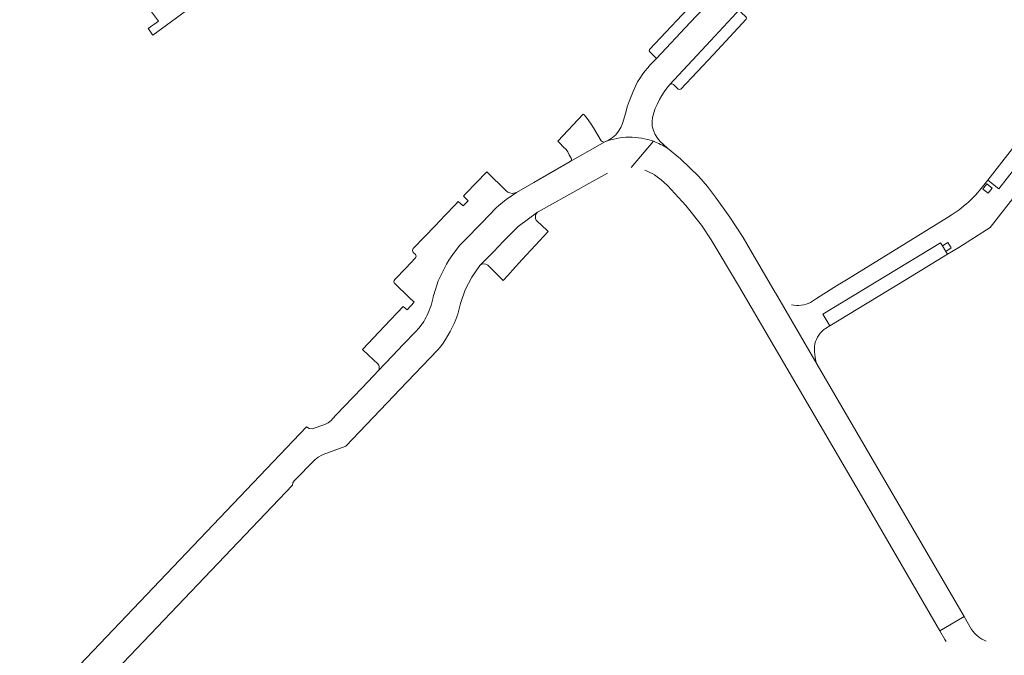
# Model space of a CAD drawing. Header units: metres. Extents: x 166325 to 190320, y 381923 to 404576.
# Tile 20 of 256: x 171081 to 171255, y 383507 to 383620. Entities that reach past the tile are written whole.
import ezdxf

# ---------------------------------------------------------------- set-up
doc = ezdxf.new("R2010")
doc.units = ezdxf.units.M
doc.layers.add('B-WE-VH-VERHARDING_BETONSTRAATSTEEN-GV', color=8, linetype='Continuous', lineweight=18)
doc.layers.add('B-WE-VH-VERHARDING_STRAATBAKSTEEN-GV', color=8, linetype='Continuous', lineweight=18)

msp = doc.modelspace()

# ---------------------------------------------------------------- linework, layer by layer
at = {"layer": 'B-WE-VH-VERHARDING_BETONSTRAATSTEEN-GV', "flags": 128}
for points in [[(171223.659, 383564.887), (171224.425, 383565.354), (171223.189, 383567.392), (171244.057, 383580.052), (171244.394, 383579.497), (171245.369, 383580.088), (171245.946, 383579.137), (171244.98, 383578.544), (171245.293, 383578.014), (171247.3, 383579.231), (171252.87, 383582.741), (171266.646, 383600.388), (171277.242, 383613.96), (171280.283, 383617.856), (171280.31, 383617.891), (171287.62, 383625.791), (171290.115, 383628.528), (171295.263, 383634.177)], [(171205.69, 383625.524), (171199.642, 383619.137), (171193.651, 383612.749), (171192.608, 383611.662), (171192.102, 383611.085), (171191.607, 383610.485), (171191.147, 383609.863), (171190.728, 383609.201), (171190.312, 383608.576), (171189.971, 383607.846), (171189.55, 383606.9), (171189.157, 383606.002), (171188.795, 383605.086), (171188.466, 383604.138), (171188.231, 383603.182), (171187.639, 383601.237), (171187.348, 383600.487), (171186.936, 383599.825), (171186.43, 383599.224), (171185.851, 383598.704), (171185.14, 383598.247), (171184.479, 383597.942)], [(171195.603, 383596.843), (171194.932, 383597.475), (171194.336, 383598.017), (171193.822, 383598.596), (171193.402, 383599.265), (171193.108, 383599.998), (171192.927, 383600.751), (171192.879, 383601.546), (171192.944, 383602.268), (171193.177, 383603.13), (171193.449, 383603.866), (171193.777, 383604.584), (171194.216, 383605.489), (171194.604, 383606.177), (171195.026, 383606.837), (171195.481, 383607.475), (171195.978, 383608.093), (171202.491, 383615.045), (171208.639, 383621.633)], [(171274.439, 383619.33), (171274.055, 383618.838), (171271.996, 383616.205), (171270.155, 383613.851), (171272.125, 383612.311), (171254.406, 383589.649), (171252.437, 383591.189), (171251.25, 383589.671), (171250.239, 383588.485), (171249.15, 383587.371), (171248.61, 383586.935), (171248.547, 383586.884), (171247.337, 383585.908), (171246.144, 383585.099), (171245.309, 383584.532), (171236.783, 383579.291), (171227.673, 383573.691), (171225.868, 383572.58), (171225.156, 383572.141), (171222.082, 383570.202), (171220.998, 383569.498)], [(171184.479, 383597.942), (171178.332, 383594.449), (171171.894, 383590.759), (171168.807, 383588.968), (171166.98, 383587.731), (171165.717, 383586.684), (171165.29, 383586.33), (171163.846, 383584.839), (171162.775, 383583.734), (171162.009, 383582.943), (171160.199, 383581.075), (171158.8, 383579.631), (171158.393, 383579.105), (171157.54, 383578.002), (171156.845, 383576.968), (171156.392, 383576.293), (171155.404, 383574.276), (171154.94, 383573.33), (171154.14, 383570.841), (171154.133, 383570.803)], [(171193.142, 383598.051), (171189.156, 383593.412)], [(171222.173, 383558.458), (171214.756, 383571.191), (171214.732, 383571.231), (171214.726, 383571.241), (171210.357, 383578.722), (171209.026, 383581.002), (171206.685, 383584.627), (171204.159, 383588.173), (171202.699, 383590.022), (171201.149, 383591.796), (171197.93, 383594.942), (171195.603, 383596.843)], [(171156.392, 383576.293), (171156.845, 383576.968), (171157.54, 383578.002), (171158.393, 383579.105), (171158.8, 383579.631), (171160.199, 383581.075), (171162.009, 383582.943), (171162.775, 383583.734), (171163.846, 383584.839), (171165.29, 383586.33), (171165.717, 383586.684), (171166.98, 383587.731), (171168.807, 383588.968), (171168.04, 383588.819), (171167.653, 383588.898), (171167.285, 383589.024), (171166.989, 383589.276), (171163.562, 383592.652), (171161.662, 383590.672), (171159.852, 383588.786), (171159.399, 383588.314), (171160.234, 383587.512), (171159.342, 383586.583), (171158.507, 383587.385), (171157.997, 383586.853), (171156.203, 383584.982), (171154.382, 383583.085), (171152.52, 383581.144), (171150.508, 383579.047), (171150.405, 383578.69), (171150.491, 383578.329), (171150.885, 383578.007), (171151.002, 383577.689), (171150.913, 383577.363), (171149.201, 383575.583), (171147.218, 383573.521)], [(171158.088, 383566.464), (171158.438, 383567.404), (171158.679, 383568.378), (171158.872, 383569.28), (171159.724, 383571.692), (171160.922, 383573.952), (171162.321, 383576.031), (171164.722, 383578.473), (171166.536, 383580.319), (171169.129, 383582.956), (171172.586, 383585.478), (171172.704, 383585.561), (171180.306, 383589.792), (171181.138, 383590.255), (171184.962, 383592.383)], [(171193.312, 383592.101), (171194.523, 383591.248), (171195.614, 383590.247), (171198.851, 383586.696), (171201.662, 383583.173), (171203.385, 383580.598), (171208.205, 383572.487), (171231.28, 383533.061), (171243.96, 383511.228), (171246.645, 383512.824), (171248.249, 383513.778), (171238.131, 383531.138), (171222.173, 383558.458)], [(171172.586, 383585.478), (171169.129, 383582.956), (171166.536, 383580.319), (171164.722, 383578.473), (171162.321, 383576.031)], [(171166.479, 383573.387), (171167.282, 383574.265), (171168.131, 383575.193), (171169.852, 383577.074), (171174.423, 383582.072), (171174.188, 383582.291), (171172.506, 383583.864)], [(171154.133, 383570.803), (171154.14, 383570.841), (171154.94, 383573.33), (171155.404, 383574.276), (171156.392, 383576.293)], [(171163.724, 383576.078), (171166.479, 383573.387)], [(171147.231, 383572.832), (171149.716, 383570.442), (171150.688, 383569.55), (171149.415, 383568.18), (171148.734, 383568.767), (171145.43, 383565.282), (171143.491, 383563.235), (171141.5, 383561.135), (171143.541, 383559.244), (171144.187, 383558.645)], [(171214.756, 383571.191), (171222.173, 383558.458)], [(171152.142, 383565.773), (171152.052, 383565.65), (171151.567, 383564.985), (171150.891, 383564.281), (171148.746, 383562.028), (171146.837, 383560.023), (171144.319, 383557.377), (171143.513, 383556.53), (171143.425, 383556.437), (171141.452, 383554.365), (171139.868, 383552.7), (171138.26, 383551.011), (171136.846, 383549.526), (171136.23, 383548.878), (171135.938, 383548.572), (171135.424, 383548.147), (171134.825, 383547.855), (171132.555, 383547.064), (171132.02, 383547.12), (171131.584, 383547.435), (171080.694, 383494.033)], [(171144.319, 383557.377), (171146.837, 383560.023), (171148.746, 383562.028), (171150.891, 383564.281), (171151.567, 383564.985), (171152.052, 383565.65), (171152.142, 383565.773)], [(171129.107, 383537.096), (171129.176, 383537.508), (171129.41, 383537.853), (171133.036, 383541.588), (171133.62, 383542.069), (171134.296, 383542.41), (171134.551, 383542.505), (171138.541, 383543.992), (171147.088, 383552.922), (171148.147, 383554.029), (171154.829, 383561.01)], [(171085.68, 383491.75), (171085.89, 383492.256), (171086.26, 383492.66), (171093.284, 383500), (171093.51, 383500.236), (171093.844, 383500.495), (171094.26, 383500.574), (171129.107, 383537.096)], [(171249.575, 383511.503), (171248.249, 383513.778), (171246.645, 383512.824), (171243.96, 383511.228), (171244.835, 383509.721)]]:
    msp.add_lwpolyline(points, dxfattribs=at)
for points in [[(171205.69, 383625.524), (171204.476, 383626.651), (171204.286, 383626.731), (171204.093, 383626.634), (171198.195, 383620.461), (171192.436, 383614.322), (171192.37, 383614.119), (171192.465, 383613.92), (171193.651, 383612.749), (171199.642, 383619.137)], [(171209.55, 383619.724), (171209.636, 383619.942), (171209.541, 383620.111), (171208.704, 383620.901), (171208.517, 383621.157), (171208.515, 383621.373), (171208.639, 383621.633), (171202.491, 383615.045), (171195.978, 383608.093), (171196.224, 383608.247), (171196.429, 383608.263), (171196.656, 383608.145), (171197.536, 383607.312), (171197.753, 383607.235), (171197.973, 383607.325), (171203.771, 383613.441)], [(171254.406, 383589.649), (171272.125, 383612.311), (171270.155, 383613.851), (171252.437, 383591.189)], [(171183.879, 383598.155), (171182.497, 383600.419), (171181.959, 383601.267), (171181.393, 383602.093), (171180.873, 383602.707), (171180.644, 383602.894), (171176.146, 383598.058), (171176.592, 383597.638), (171177.078, 383597.147), (171177.624, 383596.583), (171177.913, 383596.181), (171178.189, 383595.648), (171178.518, 383595.053), (171178.576, 383594.882), (171178.509, 383594.608), (171178.332, 383594.449), (171184.479, 383597.942), (171184.247, 383597.903), (171184.014, 383597.992)], [(171253.215, 383589.764), (171252.516, 383588.868), (171251.587, 383589.593), (171252.286, 383590.489)], [(171237.978, 383573.576), (171245.293, 383578.014), (171244.98, 383578.544), (171244.394, 383579.497), (171244.057, 383580.052), (171223.189, 383567.392), (171224.425, 383565.354)]]:
    msp.add_lwpolyline(points, close=True, dxfattribs=at)
at = {"layer": 'B-WE-VH-VERHARDING_BETONSTRAATSTEEN-GV'}
for points in [[(171184.479, 383597.942, -0.1808832), (171193.142, 383598.051)], [(171195.603, 383596.843, 0.0553012), (171193.142, 383598.051)], [(171191.578, 383592.907, -0.0496019), (171193.312, 383592.101)], [(171172.506, 383583.864, -0.2632785), (171172.211, 383584.885)], [(171172.211, 383584.885, -0.1672484), (171172.586, 383585.478)], [(171162.321, 383576.031, -0.3955907), (171163.724, 383576.078)], [(171147.218, 383573.521, 0.4455521), (171147.231, 383572.832)], [(171152.965, 383567.218, 0.070871), (171154.133, 383570.803)], [(171220.998, 383569.498, -0.1845174), (171217.632, 383569.079)], [(171152.965, 383567.218, -0.0309544), (171152.142, 383565.773)], [(171154.829, 383561.01, 0.0749589), (171158.088, 383566.464)], [(171221.778, 383562.119, -0.1945744), (171223.659, 383564.887)], [(171222.173, 383558.458, -0.1307146), (171221.778, 383562.119)], [(171144.187, 383558.645, -0.3690269), (171144.319, 383557.377)], [(171252.175, 383509.422, -0.1565841), (171249.575, 383511.503)], [(171244.835, 383509.721, -0.0190615), (171245.032, 383509.347)]]:
    msp.add_lwpolyline(points, format="xyb", dxfattribs=at)
at = {"layer": 'B-WE-VH-VERHARDING_STRAATBAKSTEEN-GV', "flags": 128}
msp.add_lwpolyline([(171105.82, 383622.28), (171104.104, 383621.013), (171105.316, 383619.372), (171103.478, 383618.057), (171103.536, 383617.975), (171104.244, 383616.961), (171104.303, 383616.877), (171111.811, 383622.38)], dxfattribs=at)

doc.saveas('drawing.dxf')
